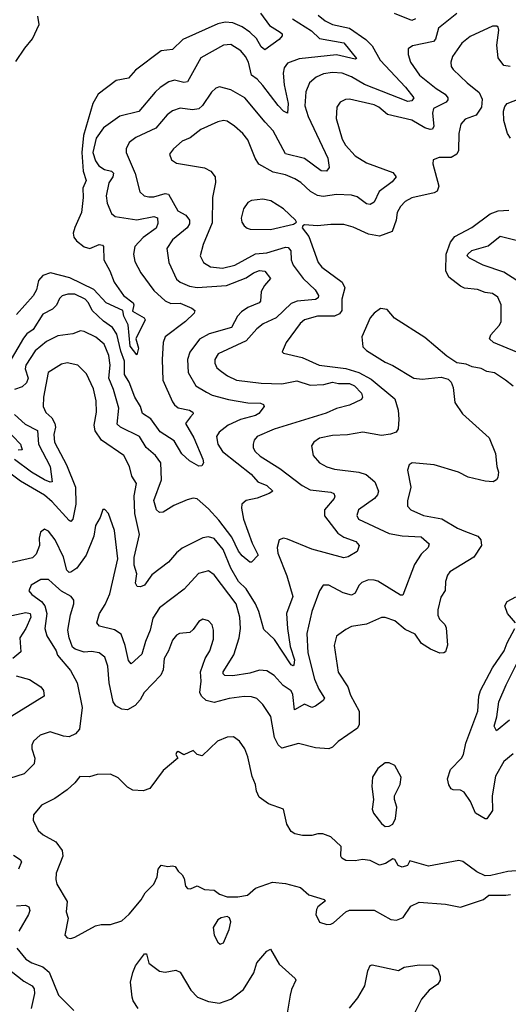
# Model space of a CAD drawing. Extents: x 1995161 to 2088924, y 769148 to 906007.
# Tile 163 of 256: x 2058683 to 2061278, y 796817 to 802051. Entities that reach past the tile are written whole.
import ezdxf

# ---------------------------------------------------------------- set-up
doc = ezdxf.new("R2010")
doc.units = 0

msp = doc.modelspace()

# ---------------------------------------------------------------- linework, layer by layer
at = {"layer": '0CON20XD'}
for points in [[(2061005, 802082.9), (2060907.1, 802005), (2060892.2, 801947.8), (2060881.8, 801935), (2060768.8, 801911.2), (2060747.1, 801895), (2060745.6, 801865), (2060759.2, 801825), (2060807.3, 801755), (2060895, 801684), (2060942.9, 801655), (2060957.8, 801635), (2060957.8, 801625), (2060947.4, 801612.6), (2060881.6, 801578.4), (2060876.1, 801553.9), (2060883.2, 801485), (2060875, 801469.5), (2060862.4, 801467.6), (2060835, 801475.8), (2060765, 801516.2), (2060637.2, 801547.2), (2060590.6, 801585), (2060565, 801597.3), (2060435, 801627.8), (2060413.6, 801626.4), (2060385, 801611.4), (2060366.9, 801585), (2060363.1, 801525), (2060396.1, 801415), (2060412.8, 801382.8), (2060465, 801327.5), (2060525, 801289.6), (2060665, 801237.7), (2060682.9, 801215), (2060660.7, 801189.3), (2060593.1, 801136.9), (2060565, 801080.8), (2060545, 801068.5), (2060525, 801071.5), (2060475, 801108.2), (2060445, 801118.7), (2060365, 801122), (2060295, 801111.2), (2060265, 801116.4), (2060227.6, 801137.6), (2060176.4, 801185), (2060145, 801205.3), (2060095, 801225.8), (2060030.1, 801240.1), (2059953.1, 801283.1), (2059933.6, 801315), (2059895, 801412), (2059868.9, 801445), (2059824.3, 801485), (2059785, 801510.5), (2059765, 801515.5), (2059735, 801507.1), (2059645, 801466.4), (2059587.8, 801422.2), (2059545, 801404.2), (2059500, 801365), (2059478.8, 801335), (2059490, 801305), (2059515, 801288), (2059665, 801263.1), (2059698.9, 801245), (2059721.1, 801215), (2059722.1, 801185), (2059706.1, 801105), (2059705, 800970), (2059656.7, 800855), (2059640.9, 800795), (2059659.1, 800759.1), (2059696.9, 800736.9), (2059760.7, 800730.7), (2059825, 800746.4), (2059935, 800805.6), (2059995, 800811.5), (2060095, 800841.9), (2060109.7, 800839.7), (2060122.6, 800822.6), (2060125.3, 800774.7), (2060134.7, 800745), (2060188, 800675), (2060253.1, 800615), (2060270.9, 800585), (2060267.8, 800572.2), (2060255, 800563.3), (2060156.1, 800553.9), (2060125, 800541.6), (2060045, 800465.3), (2059976.2, 800433.8), (2059942, 800408), (2059885, 800344), (2059737.5, 800275), (2059718.6, 800245), (2059718.6, 800225), (2059730.5, 800200.5), (2059755, 800180.5), (2059786.8, 800156.8), (2059835.3, 800135.3), (2059965, 800118.3), (2060075, 800114.7), (2060155, 800131.2), (2060225, 800107.9), (2060299, 800111), (2060345, 800123.2), (2060376.7, 800116.7), (2060435, 800117.1), (2060460.7, 800105), (2060498.4, 800065), (2060503.5, 800045), (2060498, 800032), (2060435, 800002), (2060365, 799984.2), (2060311.1, 799958.9), (2060035, 799874.6), (2059945, 799834.4), (2059928.9, 799815), (2059922.2, 799795), (2059923.5, 799775), (2059933.5, 799755), (2059960.6, 799730.6), (2060065.2, 799665.2), (2060182.5, 799575), (2060225, 799551.2), (2060335, 799538.7), (2060351.3, 799531.3), (2060357.5, 799517.5), (2060353.8, 799505), (2060301.8, 799445), (2060302.7, 799412.7), (2060371.9, 799321.9), (2060405, 799300.6), (2060467.6, 799277.6), (2060485.6, 799255), (2060475.5, 799224.5), (2060428, 799195), (2060405, 799190.4), (2060235, 799237.1), (2060105, 799290), (2060085, 799294), (2060062, 799285), (2060050, 799245), (2060053.4, 799215), (2060102.4, 799095), (2060134.1, 798985), (2060100.4, 798895), (2060106, 798814), (2060119.3, 798719.3), (2060142.6, 798647.4), (2060138.9, 798621.1), (2060135, 798615.8), (2060125, 798621.4), (2060036.9, 798756.9), (2059979.7, 798809.7), (2059953.4, 798905), (2059936.1, 798946.1), (2059885.9, 799025), (2059845, 799064.6), (2059804.4, 799134.4), (2059763.1, 799235), (2059715, 799292.7), (2059685, 799301.5), (2059655, 799296.7), (2059545, 799242.2), (2059515, 799216.9), (2059473, 799167), (2059385, 799100), (2059345, 799045.7), (2059325, 799035.7), (2059307.1, 799037.1), (2059298.1, 799055), (2059305.5, 799105), (2059291.1, 799151.1), (2059291.2, 799191.2), (2059319.6, 799315), (2059293.8, 799426.2), (2059290.4, 799519.6), (2059302.5, 799585), (2059277.8, 799625), (2059265.4, 799675), (2059235.5, 799735), (2059117.3, 799815), (2059083.3, 799865), (2059077.5, 799895), (2059090.3, 799965), (2059088.2, 800025), (2059075, 800088), (2059038.1, 800168.1), (2058992, 800215), (2058935, 800226.7), (2058905, 800220.4), (2058834.4, 800175), (2058809.1, 800045), (2058807.3, 799995), (2058822.3, 799962.3), (2058852.7, 799935), (2058869.2, 799905), (2058872.4, 799885), (2058864.8, 799845.2), (2058867.3, 799805), (2058930.6, 799685), (2058978.7, 799565), (2058981.7, 799475), (2058964.6, 799395.4), (2058955, 799382.9), (2058945, 799387.8), (2058855, 799488), (2058815, 799522.9), (2058687.6, 799597.6), (2058637.8, 799635)], [(2059961.2, 802085), (2060010.2, 802020.2), (2060066.2, 801985), (2060076.7, 801975), (2060076.7, 801965), (2060062, 801945), (2059985, 801890.8), (2059965, 801905.8), (2059940.6, 801950.6), (2059905, 801983.5), (2059865, 802012.4), (2059815, 802033), (2059775, 802036.5), (2059735, 802028.4), (2059550, 801945), (2059495, 801892.2), (2059435, 801885.4), (2059297.3, 801782.7), (2059260.7, 801739.3), (2059195, 801727.8), (2059099.4, 801655), (2059071.3, 801605), (2059022.2, 801435), (2059012, 801345), (2059019.4, 801245), (2059036.2, 801195), (2059018.2, 801155), (2059020.4, 801105), (2059011.2, 801025), (2058975.6, 800945.6), (2058966.8, 800915), (2058969.6, 800895), (2058984.8, 800874.8), (2059025, 800843.1), (2059055, 800834.7), (2059105, 800856.4), (2059122.9, 800852.9), (2059128, 800845), (2059128.8, 800775), (2059162.1, 800715), (2059184.8, 800654.8), (2059234.3, 800584.3), (2059285.6, 800545), (2059288.9, 800535), (2059281.1, 800501.1), (2059343.1, 800465), (2059349.4, 800455), (2059300.4, 800355), (2059313.3, 800305), (2059305, 800268.8), (2059269.4, 800315), (2059258.1, 800428.1), (2059236.2, 800475), (2059230, 800505), (2059142.8, 800545), (2059076, 800616), (2058949.2, 800679.2), (2058845.5, 800704.5), (2058805, 800691.7), (2058782.8, 800665), (2058772, 800615), (2058755, 800581.9), (2058665, 800484.2)], [(2060785, 802054.4), (2060765, 802046.4), (2060674, 802084)], [(2060131.3, 802055), (2060232, 801992), (2060275, 801951.1), (2060405, 801927.8), (2060472, 801845), (2060465, 801841.1), (2060365, 801863.3), (2060167.1, 801842.9), (2060105, 801819.5), (2060087.5, 801795), (2060083, 801767), (2060087.8, 801705), (2060109.8, 801605), (2060105, 801554.3), (2060085, 801563.8), (2060055, 801594.6), (2059975, 801700.4), (2059945, 801734.7), (2059915, 801756.5), (2059898.4, 801825), (2059882.9, 801855), (2059857.5, 801885), (2059805, 801919.1), (2059765, 801914.6), (2059645, 801847.8), (2059575, 801720.6), (2059555, 801716.2), (2059505, 801728.5), (2059475, 801719.6), (2059429.3, 801690.7), (2059401.8, 801665), (2059315, 801561.8), (2059215, 801538.5), (2059127.8, 801475), (2059089.4, 801420.6), (2059072.1, 801345), (2059085, 801301.1), (2059103.1, 801273.1), (2059133.1, 801255), (2059170.6, 801245), (2059181.3, 801235), (2059178.2, 801215), (2059155.9, 801184.1), (2059141.3, 801115), (2059147.5, 801075), (2059169.8, 801019.8), (2059190, 801005), (2059305, 800987.6), (2059395, 801004.5), (2059415, 800998), (2059416.9, 800966.9), (2059407, 800943), (2059337.9, 800892.1), (2059294.6, 800845), (2059287.1, 800805), (2059293.8, 800765), (2059327.1, 800705), (2059395, 800611.1), (2059455, 800556.2), (2059485, 800542.8), (2059534.4, 800544.4), (2059597.7, 800517.7), (2059612.5, 800505), (2059610.2, 800489.8), (2059563.1, 800446.9), (2059454.8, 800365.3), (2059445.3, 800335), (2059440.3, 800245), (2059443.3, 800135), (2059495, 800020), (2059505, 800002.7), (2059525, 799988.2), (2059584, 799975), (2059603.1, 799965), (2059603.5, 799955), (2059589.9, 799940.1), (2059563.5, 799905), (2059608.1, 799828.1), (2059656.2, 799715), (2059659.4, 799695), (2059651.1, 799678.9), (2059635, 799677.5), (2059584.5, 799705), (2059543.4, 799743.4), (2059502.6, 799812.6), (2059429.7, 799859.7), (2059379.6, 799929.6), (2059335, 799957.1), (2059325.2, 799995.2), (2059293.7, 800043.7), (2059264.2, 800124.2), (2059240, 800165), (2059239.2, 800235), (2059219.2, 800289.2), (2059199.3, 800379.3), (2059176.5, 800415), (2059128.5, 800448.5), (2059068.2, 800505), (2059047.6, 800545), (2059030, 800565), (2058975, 800591.1), (2058937.9, 800592.1), (2058907.8, 800582.2), (2058895, 800568.8), (2058877.7, 800532.3), (2058857.3, 800512.7), (2058806.1, 800485), (2058755, 800403.1), (2058719.9, 800380.1), (2058702.1, 800357.9), (2058624.8, 800225)], [(2060268.1, 802075), (2060305, 802044.6), (2060344, 802025), (2060435.5, 802005.5), (2060520.9, 801945), (2060555, 801911.1), (2060598, 801835), (2060732.7, 801692.7), (2060776.4, 801635), (2060765, 801620), (2060745, 801616), (2060515, 801706.2), (2060445, 801747.2), (2060395, 801765.7), (2060345, 801769.7), (2060297.3, 801762.7), (2060257.1, 801745), (2060223.1, 801715), (2060202.2, 801667.8), (2060196.9, 801593.1), (2060215.2, 801535.2), (2060320, 801315), (2060326.7, 801265), (2060313.3, 801245), (2060285, 801247.7), (2060195, 801313.2), (2060095, 801337.5), (2060029.8, 801459.8), (2059986.4, 801506.4), (2059878.5, 801635), (2059805, 801678), (2059745, 801694.5), (2059725, 801686.7), (2059700.9, 801665), (2059653.9, 801595), (2059635, 801577.3), (2059601.2, 801571.2), (2059535, 801579.6), (2059495, 801565.5), (2059466.7, 801545), (2059405.2, 801474.8), (2059300, 801425), (2059265, 801397.5), (2059247.8, 801365), (2059248.5, 801345), (2059296.2, 801233.8), (2059320.8, 801135), (2059343.8, 801115), (2059368.8, 801108.8), (2059395, 801109.3), (2059455, 801126.8), (2059472.5, 801122.5), (2059522.3, 801035), (2059565, 801011.5), (2059584.7, 800985), (2059585.2, 800965), (2059572.8, 800945), (2059495, 800880.7), (2059464.7, 800835), (2059475, 800760), (2059515, 800671.9), (2059535.3, 800655.3), (2059584.8, 800634.8), (2059625, 800627.9), (2059781.7, 800638.3), (2059885, 800679.2), (2059925, 800705.3), (2059956.9, 800716.9), (2059984.1, 800714.1), (2060014.4, 800675), (2059982.9, 800637.1), (2059965.5, 800605), (2059961.8, 800555), (2059954.1, 800545.9), (2059895, 800520.6), (2059861.9, 800498.1), (2059840.5, 800475), (2059807.8, 800415), (2059689, 800381), (2059637.5, 800352.5), (2059586.5, 800283.5), (2059573.9, 800243.9), (2059577.1, 800175), (2059618.5, 800105), (2059675, 800070.9), (2059705, 800054.7), (2059792.6, 800032.6), (2059895, 800013.7), (2059961.8, 800011.8), (2059978, 800005), (2059981.4, 799995), (2059952.3, 799957.7), (2059935, 799946.7), (2059855.2, 799924.8), (2059789.4, 799895), (2059741.6, 799858.4), (2059727.9, 799835), (2059734.7, 799795), (2059759.3, 799755), (2059912.7, 799635), (2059948.1, 799595), (2059995, 799573.9), (2060027.5, 799545), (2060008.3, 799531.7), (2059945, 799506.9), (2059885, 799494.4), (2059862.5, 799475), (2059860.6, 799455), (2059871.1, 799395), (2059917.9, 799267.9), (2059950, 799205), (2059915, 799167.5), (2059905, 799166.7), (2059865, 799200), (2059845, 799226), (2059810.5, 799300.5), (2059740.1, 799390.1), (2059685, 799450.9), (2059625, 799503.3), (2059605, 799506.7), (2059572.2, 799497.8), (2059501.7, 799468.3), (2059445, 799432.9), (2059425, 799431.4), (2059408.9, 799445), (2059395.4, 799495), (2059436.7, 799605), (2059432.5, 799695), (2059403.6, 799735), (2059355, 799776.4), (2059319.1, 799835), (2059218.2, 799885), (2059200.8, 799900.8), (2059208.9, 799985), (2059180.6, 800085), (2059156.7, 800145), (2059162.6, 800215), (2059156.1, 800265), (2059130.6, 800325), (2059086.4, 800363.6), (2059025, 800393.5), (2059005, 800396.7), (2058965, 800381.1), (2058885, 800370), (2058825, 800340), (2058765, 800289.6), (2058714.6, 800215), (2058712.5, 800195), (2058727.8, 800145), (2058719.4, 800120.6), (2058695, 800098.9), (2058655, 800084.6)], [(2058710.2, 801899.8), (2058751.2, 801948.8), (2058785.8, 802025), (2058779.5, 802069.5)], [(2061287.8, 801802.2), (2061255, 801806.7), (2061225, 801847.5), (2061217.8, 801915), (2061228.5, 801995), (2061225, 802010), (2061216.8, 802016.8), (2061195, 802015.6), (2061075, 801961.1), (2061031.5, 801925), (2060981.1, 801855), (2060973.1, 801825), (2060975, 801802.5), (2060985, 801786), (2061060.5, 801715), (2061124.2, 801664.2), (2061138.7, 801628.7), (2061135.3, 801585), (2061107.6, 801542.4), (2061048.9, 801521.1), (2061026.9, 801495), (2061016.4, 801445), (2061014.5, 801355), (2061004.7, 801335.3), (2060975, 801317.9), (2060911.1, 801318.9), (2060879.2, 801305), (2060878.1, 801285), (2060909.6, 801165), (2060900.9, 801139.1), (2060885, 801130), (2060765, 801103.9), (2060731.1, 801085), (2060705, 801057.1), (2060688.8, 801025), (2060682.2, 800985), (2060661.1, 800925), (2060595, 800900), (2060535, 800911.3), (2060455, 800947.5), (2060405, 800961.4), (2060335, 800961.9), (2060265, 800954.3), (2060195, 800960), (2060187.5, 800955), (2060183.3, 800945), (2060218.2, 800898.2), (2060269.1, 800759.1), (2060287.8, 800735), (2060395.2, 800655.2), (2060410.2, 800625), (2060393.2, 800565), (2060393.3, 800505), (2060382.4, 800487.6), (2060355, 800474.8), (2060265, 800474.7), (2060195, 800455.4), (2060172.2, 800435), (2060098.6, 800335), (2060077.5, 800285), (2060085, 800277.5), (2060183.3, 800255), (2060274.1, 800214.1), (2060415, 800197), (2060485, 800174.8), (2060549.2, 800139.2), (2060674.7, 800034.7), (2060692.6, 799975), (2060697.1, 799927.1), (2060694.1, 799875.9), (2060682, 799858), (2060652.8, 799847.2), (2060605, 799840.7), (2060505, 799858.2), (2060425, 799844.7), (2060345, 799841.1), (2060275, 799825.4), (2060244.4, 799805), (2060232.2, 799785), (2060241.9, 799735), (2060275, 799695.6), (2060314.6, 799674.6), (2060355, 799662.3), (2060485, 799646.4), (2060523.4, 799633.4), (2060570, 799595), (2060589.1, 799545), (2060582.9, 799525), (2060567.5, 799505), (2060483.1, 799445), (2060473.1, 799415), (2060482.5, 799395), (2060645, 799318.8), (2060715, 799307.2), (2060815, 799301.6), (2060857.5, 799265), (2060852.9, 799245), (2060815, 799208.9), (2060780.8, 799155), (2060718.9, 798991.1), (2060705, 798992.2), (2060585, 799066.2), (2060565, 799072.3), (2060535, 799072.5), (2060501.1, 799058.9), (2060485, 799042.9), (2060465, 799001.9), (2060445, 798992), (2060401.9, 799005), (2060325, 799045.5), (2060294.5, 799045.5), (2060275.4, 799014.6), (2060234, 798905), (2060207.6, 798787.6)], [(2058662.4, 801827.6), (2058710.2, 801899.8)], [(2061290.3, 801420.3), (2061273.6, 801445), (2061254.6, 801515), (2061252.1, 801565), (2061260.5, 801589.5), (2061273.1, 801605), (2061367.2, 801642.8)], [(2060015, 800934.5), (2060137.1, 800962.9), (2060152.5, 800975), (2060147.5, 800985), (2060084.5, 801044.5), (2060016.9, 801086.9), (2059973.7, 801096.3), (2059915, 801089.4), (2059895, 801079.2), (2059872.5, 801045), (2059859.2, 800995), (2059862.5, 800975), (2059876, 800955), (2059891.7, 800941.7), (2059907.6, 800937.6), (2060015, 800934.5)], [(2061324, 800284), (2061200.5, 800335), (2061179.2, 800355), (2061186.1, 800375), (2061229.6, 800425), (2061239.7, 800445), (2061240, 800535), (2061222.9, 800575), (2061195, 800594.3), (2061155, 800600), (2061114.1, 800615.9), (2061045, 800622.9), (2061023.6, 800635), (2060962.7, 800682.7), (2060945.9, 800715), (2060948.4, 800805), (2060971.8, 800868.2), (2060995, 800897.5), (2061085, 800945.5), (2061181.9, 801018.1), (2061225, 801034.7), (2061282, 801038)], [(2061323.6, 800665), (2061255, 800708.8), (2061145.6, 800745.6), (2061072.2, 800782.2), (2061060.5, 800795), (2061062.7, 800805), (2061085, 800823.5), (2061170.6, 800849.4), (2061235, 800899.4), (2061335, 800875.6)], [(2061305, 800103.3), (2061264.2, 800135), (2061205, 800174.3), (2061165, 800180.8), (2061135, 800196.7), (2061085.6, 800205.6), (2061055, 800218.8), (2061005, 800227.5), (2060951.7, 800261.7), (2060835, 800362), (2060674.2, 800464.2), (2060635, 800510), (2060600, 800515), (2060565, 800490), (2060545, 800466.7), (2060499.4, 800365), (2060505, 800311.2), (2060525, 800292.9), (2060625, 800230.6), (2060665, 800213.1), (2060776.7, 800145), (2060820.9, 800139.1), (2060921.2, 800151.2), (2060959.2, 800139.2), (2060974.1, 800124.1), (2060986, 800095), (2060995, 800016.7), (2061035.3, 799955.3), (2061177.3, 799827.3), (2061210, 799745), (2061216.9, 799675), (2061227.1, 799645), (2061222, 799618), (2061215.3, 799604.7), (2061198.8, 799595), (2061155, 799596.9), (2061065, 799619.1), (2061014, 799645), (2060885, 799684.6), (2060767.5, 799695), (2060751.2, 799685), (2060743.2, 799656.8), (2060760.5, 799565), (2060742.7, 799492.7), (2060742.5, 799465), (2060761.2, 799445), (2060828, 799415), (2060925, 799397.3), (2061008.1, 799348.1), (2061050.2, 799330.2), (2061116.4, 799305), (2061132.5, 799285), (2061135.4, 799255), (2061095, 799194.4), (2060968, 799115), (2060955, 799097.5), (2060944.3, 799065), (2060942.9, 799017.1), (2060919.4, 798980.6), (2060903.4, 798913.4), (2060904.3, 798885), (2060912.5, 798865), (2060940.8, 798835), (2060948, 798818), (2060956.1, 798726.1), (2060945, 798691.4), (2060935, 798684.5), (2060915, 798683.5), (2060865, 798704.5), (2060817.1, 798735), (2060782.9, 798785), (2060730, 798810), (2060675.7, 798855), (2060625, 798872.9), (2060605, 798873.6), (2060525, 798837.8), (2060445.6, 798824.4), (2060415, 798810), (2060365.8, 798774.2), (2060353.3, 798725), (2060375, 798582), (2060425.2, 798505.2), (2060440.9, 798460.9), (2060485.5, 798375), (2060485.6, 798305), (2060477.1, 798285), (2060375, 798214.3), (2060345, 798184.4), (2060325, 798175.6), (2060255, 798180), (2060164.1, 798204.1), (2060075, 798179.2), (2060055, 798196), (2060036.4, 798235), (2060016.4, 798346.4), (2059975, 798410.6), (2059941.7, 798441.7), (2059915, 798451.2), (2059875, 798453.8), (2059795, 798442.9), (2059715, 798421.4), (2059672.5, 798432.5), (2059648.1, 798455), (2059640, 798475), (2059647, 798535), (2059642.7, 798585), (2059668.2, 798655), (2059693.3, 798695), (2059711.7, 798758.3), (2059713.1, 798805), (2059705, 798833.3), (2059685, 798856.2), (2059655, 798863.8), (2059635, 798851.2), (2059605, 798809.2), (2059586.6, 798793.4), (2059532.4, 798787.6), (2059515, 798778.6), (2059495, 798752), (2059473.6, 798695), (2059450.4, 798655), (2059444.7, 798595), (2059432.9, 798567.1), (2059344.4, 798475), (2059323.3, 798435), (2059296.7, 798405), (2059255, 798383.1), (2059225, 798385.5), (2059194.3, 798404.3), (2059179.6, 798425), (2059158.8, 798525), (2059150.8, 798615), (2059135, 798662.5), (2059104.1, 798685.9), (2059065, 798692.9), (2059025, 798688.6), (2058976.7, 798705), (2058964, 798715), (2058945.6, 798765), (2058938.5, 798805), (2058953.1, 798886.9), (2058970.6, 798945), (2058970, 798965), (2058956, 798985), (2058905, 799013.5), (2058875, 799040), (2058835, 799075.7), (2058795, 799074.2), (2058743.8, 799045), (2058731.2, 799015), (2058748, 798995), (2058798.4, 798958.4), (2058816.9, 798935), (2058827.5, 798895), (2058816.4, 798815), (2058826.2, 798775), (2058875.8, 798695), (2058883.3, 798673.3), (2058952.2, 798592.2), (2058988.9, 798525), (2059014.5, 798395), (2059000.9, 798279.1), (2058980, 798255), (2058945, 798238.1), (2058915, 798241.8), (2058845, 798265.6), (2058791.7, 798248.3), (2058756.9, 798215), (2058747.5, 798195), (2058747.5, 798175), (2058762.5, 798125), (2058758.9, 798095), (2058707.3, 798042.7), (2058588.8, 798005)], [(2058655, 799952.9), (2058711, 799901), (2058777.1, 799867.1), (2058782.6, 799795), (2058845.4, 799675.4), (2058855.2, 799594.8), (2058845, 799592.9), (2058815, 799605.5), (2058746.2, 799646.2), (2058655, 799713.5)], [(2058562.4, 799922.4), (2058686.2, 799795), (2058695.3, 799764.7), (2058675, 799762.9)], [(2060207.6, 798787.6), (2060213.6, 798685), (2060249.1, 798545), (2060272, 798492), (2060302.7, 798445), (2060295, 798431.1), (2060255, 798400.9), (2060235, 798395.5), (2060195, 798412.1), (2060142.8, 798382.8), (2060132.9, 798462.9), (2060125, 798482.5), (2060082.5, 798512.5), (2060035, 798565.4), (2059995, 798589.2), (2059957.4, 798592.6), (2059905, 798577.5), (2059815, 798562.9), (2059773.3, 798565), (2059764.4, 798574.4), (2059764.4, 798585), (2059820, 798675), (2059848.6, 798765), (2059855.8, 798815), (2059852.6, 798875), (2059831.9, 798945), (2059715, 799099.5), (2059685, 799120.8), (2059632.7, 799107.2), (2059556.1, 799023.9), (2059425.2, 798924.8), (2059390.7, 798869.3), (2059375.9, 798805), (2059350.6, 798745), (2059332.2, 798677.8), (2059275, 798627.5), (2059261.2, 798645), (2059243.5, 798725), (2059221.5, 798785), (2059187.1, 798807.1), (2059107.5, 798827.5), (2059093.1, 798845), (2059106.2, 798893.8), (2059137.2, 798942.8), (2059161.7, 798998.3), (2059204, 799185), (2059185.6, 799335), (2059155, 799426.2), (2059135, 799446.7), (2059125, 799447.5), (2059110, 799405), (2059085, 799361.2), (2059076.5, 799305), (2059035.2, 799204.8), (2058986.7, 799135), (2058955, 799113.5), (2058945, 799112.5), (2058932.3, 799125), (2058915, 799194.4), (2058872, 799285), (2058835, 799331.4), (2058815, 799342.9), (2058793.8, 799326.2), (2058786.9, 799295), (2058787.5, 799255), (2058769.6, 799210.4), (2058750.6, 799189.4), (2058603.5, 799156.5)], [(2061316.1, 798845), (2061274.6, 798895), (2061260.7, 798935), (2061271.9, 798958.1), (2061317.6, 798982.4)], [(2058565, 798868.4), (2058715, 798898.9), (2058737.5, 798895), (2058741.8, 798875), (2058716, 798815), (2058684.1, 798765), (2058688.7, 798691.3), (2058646.4, 798655)], [(2061305, 798148.5), (2061255, 798108.5), (2061209.9, 798030.1), (2061192.3, 797925), (2061195, 797847.5), (2061165, 797802.5), (2061155, 797802.5), (2061103.8, 797833.8), (2061076.8, 797895), (2061043.3, 797945), (2061025, 797954.7), (2060985, 797956.7), (2060975, 797962.9), (2060963.3, 797983.3), (2060955.9, 798015), (2060972, 798065), (2061028.9, 798125), (2061039.7, 798145), (2061053, 798205), (2061116.1, 798375), (2061122.5, 798455), (2061131.5, 798485), (2061194.7, 798605), (2061255.8, 798695), (2061271.8, 798738.2), (2061313.9, 798815)], [(2061285, 798327.1), (2061215, 798271.2), (2061203.8, 798295), (2061217.8, 798345), (2061228.5, 798425), (2061266.7, 798515), (2061346.6, 798675)], [(2058663.3, 798563.3), (2058735, 798543.4), (2058794.4, 798505), (2058808.5, 798485), (2058812, 798455), (2058603.1, 798325)], [(2061341.7, 797528.3), (2061275, 797523.3), (2061185, 797501.2), (2061155, 797500), (2061110.6, 797520.6), (2061037, 797577), (2061015, 797582), (2060855, 797552), (2060755, 797580), (2060742.5, 797555), (2060715, 797546.7), (2060692.5, 797555), (2060676.4, 797586.4), (2060665, 797590), (2060626.7, 797565), (2060595, 797556.7), (2060545, 797581.2), (2060503.9, 797586.1), (2060465, 797578.8), (2060415, 797581.2), (2060394.3, 797594.3), (2060388.8, 797605), (2060390, 797655), (2060335, 797707.5), (2060293, 797723), (2060267, 797723), (2060235, 797713.8), (2060185, 797713.8), (2060145, 797723.8), (2060125.7, 797735.7), (2060102, 797775), (2060083.8, 797855), (2060005, 797881.9), (2059955, 797917.5), (2059940.5, 797950.5), (2059935.9, 797985.9), (2059918.1, 798028.1), (2059895, 798132.5), (2059878.8, 798175), (2059851.2, 798215), (2059818.3, 798238.3), (2059785, 798237.1), (2059733.4, 798216.6), (2059652.3, 798137.7), (2059625, 798144), (2059605, 798166.7), (2059555, 798143.3), (2059525, 798160), (2059515, 798156.2), (2059512.5, 798145), (2059522.5, 798125), (2059445, 798060), (2059373.8, 797965), (2059338.8, 797951.2), (2059284, 797956), (2059255, 797971.9), (2059205, 798020), (2059165, 798041.2), (2059095, 798038), (2059054.1, 798025.9), (2059001.4, 798028.6), (2058975, 797994), (2058935, 797957.5), (2058869.4, 797910.6), (2058798.8, 797875), (2058755.7, 797824.3), (2058754.3, 797795), (2058780.8, 797740.8), (2058807.5, 797717.5), (2058875, 797680.6), (2058908.8, 797635), (2058912.2, 797605), (2058876.9, 797515), (2058875, 797480), (2058880, 797455), (2058935.7, 797364.3), (2058928.8, 797308.8), (2058940, 797275), (2058923.3, 797185), (2058935, 797171.2), (2058955, 797166.2)], [(2060625, 797762.5), (2060645, 797763.3), (2060665.8, 797774.2), (2060678.6, 797805), (2060686.9, 797865), (2060674.2, 797905), (2060674.2, 797925), (2060703.8, 797985), (2060708.8, 798025), (2060675, 798086.7), (2060645, 798100), (2060625, 798100), (2060585, 798071.2), (2060557.5, 798025), (2060554.2, 797975), (2060562.5, 797905), (2060555.8, 797855), (2060563, 797833), (2060605, 797777.5), (2060625, 797762.5)], [(2058649.2, 797609.2), (2058686, 797586), (2058692.2, 797575), (2058676.2, 797535)], [(2058955, 797166.2), (2058975, 797173.8), (2059086.1, 797233.9), (2059115, 797241.4), (2059165, 797241.8), (2059225, 797260.6), (2059265, 797295.7), (2059327.9, 797372.1), (2059349.8, 797410.2), (2059396, 797455), (2059413.8, 797495), (2059417.5, 797535), (2059435, 797557.5), (2059469.3, 797549.3), (2059495, 797553.3), (2059509.3, 797549.3), (2059524.1, 797524.1), (2059545.8, 797505.8), (2059556.2, 797485), (2059563.8, 797445), (2059575, 797432.5), (2059589.3, 797430.7), (2059625, 797446.7), (2059665, 797426.7), (2059715, 797423.8), (2059745, 797402), (2059785, 797388), (2059842.3, 797387.7), (2059892.1, 797397.9), (2059935, 797434.2), (2060025, 797465.8), (2060095, 797459.2), (2060175, 797437.5), (2060218.7, 797398.7), (2060300, 797375), (2060307.5, 797367.5), (2060266, 797335), (2060258.7, 797321.3), (2060255.9, 797294.1), (2060274.5, 797254.5), (2060315, 797240.8), (2060335, 797242.5), (2060349.1, 797250.9), (2060415, 797308.8), (2060435, 797317.5), (2060565, 797318.2), (2060655, 797267.5), (2060685, 797264.2), (2060720.7, 797279.3), (2060760.9, 797339.1), (2060805, 797360), (2060945, 797348.6), (2061025, 797333.3), (2061145.9, 797374.1), (2061175, 797396.7), (2061265, 797397.5), (2061289.3, 797400.7)], [(2058665, 797340.7), (2058714.1, 797344.1), (2058730.4, 797335), (2058736, 797315), (2058730.3, 797295), (2058678.6, 797205)], [(2059747, 797137), (2059765, 797143.3), (2059795.8, 797214.2), (2059803.8, 797255), (2059797.3, 797277.3), (2059785, 797283.3), (2059753, 797277), (2059735, 797266.2), (2059710, 797225), (2059716.2, 797185), (2059735, 797147.5), (2059747, 797137)], [(2058666.9, 797115), (2058715, 797057.7), (2058747.8, 797037.8), (2058805, 797017.1), (2058838.5, 796988.5), (2058888.9, 796865), (2058970.9, 796785)], [(2059312, 796795), (2059285.7, 796835.7), (2059280, 796855), (2059271.1, 796935), (2059283, 796987), (2059297.9, 797022.1), (2059345, 797086), (2059356, 797085), (2059368.8, 797035), (2059425, 796994), (2059455, 796987.5), (2059512.3, 796997.7), (2059535, 796987.1), (2059592.3, 796892.3), (2059627.5, 796855), (2059685, 796831.5), (2059745, 796822.7), (2059805, 796844.5), (2059870.8, 796895), (2059926.1, 796983.9), (2059942, 797038), (2059995, 797100), (2060015, 797110), (2060061.2, 797031.2), (2060146, 796955), (2060149.2, 796945), (2060126.1, 796896.1), (2060120, 796865)], [(2058612.4, 797012.4), (2058705, 796940.4), (2058749.2, 796915), (2058759.2, 796899.2), (2058761.8, 796875), (2058743.5, 796795)], [(2060435, 796796.9), (2060479.2, 796850.8), (2060515.5, 796915), (2060531.4, 796995), (2060545, 797023.3), (2060555, 797026.2), (2060695, 796997.5), (2060725.8, 797014.2), (2060805, 797027.5), (2060875.8, 797025.8), (2060903.6, 797003.6), (2060916.7, 796965), (2060916.2, 796945), (2060903.3, 796925), (2060857.1, 796892.9), (2060816.9, 796845), (2060765, 796742)], [(2060120, 796865), (2060091.9, 796695)]]:
    msp.add_lwpolyline(points, dxfattribs=at)

doc.saveas('drawing.dxf')
